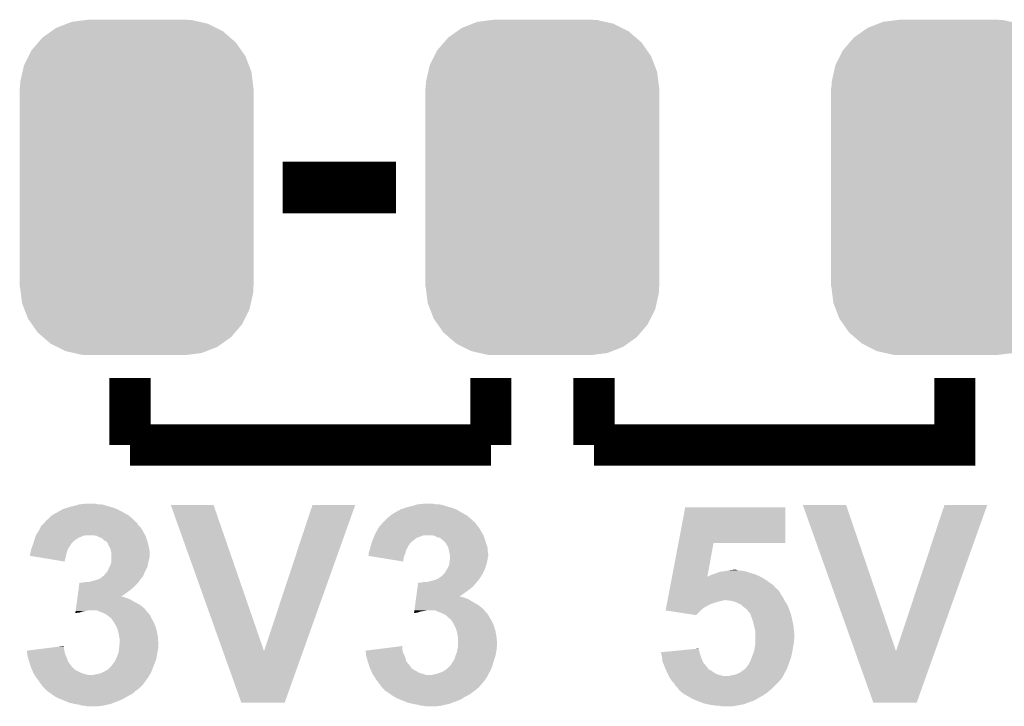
# Model space of a CAD drawing. Extents: x -1.3 to 24.2, y -3.9 to 53.4.
# Tile 6 of 41: x 8.9 to 13.7, y 4.7 to 8.1. Entities that reach past the tile are written whole.
import ezdxf

# ---------------------------------------------------------------- set-up
doc = ezdxf.new("R2010")
doc.units = 0
doc.layers.get('0').update_dxf_attribs({"linetype": 'CONTINUOUS'})
doc.layers.add('TPS_PRESSURE_CLICK_100MG_V1_007', color=14, linetype='CONTINUOUS')
doc.layers.add('TPS_PRESSURE_CLICK_100MG_V1_009', color=12, linetype='CONTINUOUS')

# ---------------------------------------------------------------- blocks, each defined once
blk = doc.blocks.new('CUSTOM_67')
for points in [[(-0.319682, 0.816338), (-0.251122, 0.82504), (0.308712, 0.816338), (0.27044, 0.82504)], [(-0.251122, 0.82504), (-0.23749, 0.82677), (0.27044, 0.82504), (0.23749, 0.82677)], [(-0.420946, 0.769256), (-0.396894, 0.786286), (0.425156, 0.769256), (0.391508, 0.786286)], [(-0.396894, 0.786286), (-0.344522, 0.80667), (0.391508, 0.786286), (0.351232, 0.80667)], [(-0.344522, 0.80667), (-0.319682, 0.816338), (0.351232, 0.80667), (0.308712, 0.816338)], [(-0.484594, 0.715032), (-0.464512, 0.738408), (0.4878, 0.715032), (0.460796, 0.738408)], [(-0.464512, 0.738408), (-0.420946, 0.769256), (0.460796, 0.738408), (0.425156, 0.769256)], [(-0.5185, 0.67556), (-0.484594, 0.715032), (0.515528, 0.67556), (0.4878, 0.715032)], [(-0.555636, 0.601496), (-0.532704, 0.647234), (0.55303, 0.601496), (0.535424, 0.647234)], [(-0.532704, 0.647234), (-0.5185, 0.67556), (0.535424, 0.647234), (0.515528, 0.67556)], [(-0.562694, 0.569912), (-0.555636, 0.601496), (0.565186, 0.569912), (0.55303, 0.601496)], [(-0.573704, 0.520636), (-0.562694, 0.569912), (0.571254, 0.520636), (0.565186, 0.569912)], [(-0.57658, -0.48768), (-0.57658, 0.48768), (0.57658, -0.48768), (0.57658, 0.48768)], [(-0.57531, 0.48768), (-0.573704, 0.520636), (0.57531, 0.48768), (0.571254, 0.520636)], [(-0.571252, -0.520636), (-0.57531, -0.48768), (0.573704, -0.520636), (0.57531, -0.48768)], [(-0.565186, -0.569912), (-0.571252, -0.520636), (0.562692, -0.569912), (0.573704, -0.520636)], [(-0.553028, -0.601496), (-0.565186, -0.569912), (0.555636, -0.601496), (0.562692, -0.569912)], [(-0.535424, -0.647234), (-0.553028, -0.601496), (0.532702, -0.647234), (0.555636, -0.601496)], [(-0.515526, -0.67556), (-0.535424, -0.647234), (0.5185, -0.67556), (0.532702, -0.647234)], [(-0.4878, -0.715032), (-0.515526, -0.67556), (0.484592, -0.715032), (0.5185, -0.67556)], [(-0.460794, -0.738408), (-0.4878, -0.715032), (0.464512, -0.738408), (0.484592, -0.715032)], [(-0.425156, -0.769256), (-0.460794, -0.738408), (0.420944, -0.769256), (0.464512, -0.738408)], [(-0.391506, -0.786286), (-0.425156, -0.769256), (0.396894, -0.786286), (0.420944, -0.769256)], [(-0.351232, -0.80667), (-0.391506, -0.786286), (0.34452, -0.80667), (0.396894, -0.786286)], [(-0.30871, -0.816338), (-0.351232, -0.80667), (0.319682, -0.816338), (0.34452, -0.80667)], [(-0.27044, -0.82504), (-0.30871, -0.816338), (0.25112, -0.82504), (0.319682, -0.816338)], [(-0.23749, -0.82677), (-0.27044, -0.82504), (0.23749, -0.82677), (0.25112, -0.82504)]]:
    blk.add_solid(points)

msp = doc.modelspace()

# ---------------------------------------------------------------- linework, layer by layer
at = {"layer": 'TPS_PRESSURE_CLICK_100MG_V1_007'}
for points, const_width in [([(10.14984, 7.2644), (10.70864, 7.2644)], 0.254), ([(9.398, 5.9944), (9.398, 6.3246)], 0.2032), ([(11.176, 5.9944), (11.176, 6.3246)], 0.2032), ([(11.684, 5.9944), (11.684, 6.3246)], 0.2032), ([(11.684, 5.9944), (13.462, 5.9944), (13.462, 6.3246)], 0.2032), ([(9.398, 5.9944), (11.176, 5.9944)], 0.2032)]:
    msp.add_lwpolyline(points, dxfattribs=dict(at, const_width=const_width))
for points in [[(9.06018, 5.674362), (9.062724, 5.6769), (9.342116, 5.674362), (9.33704, 5.6769)], [(9.062724, 5.6769), (9.085582, 5.68452), (9.33704, 5.6769), (9.319262, 5.68452)], [(9.085582, 5.68452), (9.100822, 5.6896), (9.319262, 5.68452), (9.301482, 5.6896)], [(9.100822, 5.6896), (9.123678, 5.69468), (9.301482, 5.6896), (9.2837, 5.69468)], [(9.123678, 5.69468), (9.140606, 5.699758), (9.2837, 5.69468), (9.268462, 5.699758)], [(9.140606, 5.699758), (9.149082, 5.7023), (9.268462, 5.699758), (9.253222, 5.7023)], [(9.149082, 5.7023), (9.174478, 5.70484), (9.240522, 5.7023), (9.227818, 5.70484)], [(9.598694, 5.699744), (9.598688, 5.699758), (9.809484, 5.699744), (9.598688, 5.699758)], [(9.856008, 4.978462), (9.598694, 5.699744), (10.05842, 4.978462), (9.809484, 5.699744)], [(10.05842, 4.978462), (10.297166, 5.699732), (10.25063, 4.978462), (10.50797, 5.699732)], [(10.297166, 5.699732), (10.297176, 5.69976), (10.50797, 5.699732), (10.297176, 5.69976)], [(10.72896, 5.674382), (10.728976, 5.6769), (11.01023, 5.674382), (11.005822, 5.6769)], [(10.728976, 5.6769), (10.728978, 5.676904), (11.005822, 5.6769), (11.005812, 5.676904)], [(10.728978, 5.676904), (10.739122, 5.679442), (11.005812, 5.676904), (10.999044, 5.679442)], [(10.739122, 5.679442), (10.751814, 5.68452), (10.999044, 5.679442), (10.9855, 5.68452)], [(10.751814, 5.68452), (10.75182, 5.684522), (10.9855, 5.68452), (10.985494, 5.684522)], [(10.75182, 5.684522), (10.7696, 5.6896), (10.985494, 5.684522), (10.96772, 5.6896)], [(10.7696, 5.6896), (10.789918, 5.69468), (10.96772, 5.6896), (10.94994, 5.69468)], [(10.789918, 5.69468), (10.806846, 5.699758), (10.94994, 5.69468), (10.934702, 5.699758)], [(10.806846, 5.699758), (10.815322, 5.7023), (10.934702, 5.699758), (10.919462, 5.7023)], [(10.815322, 5.7023), (10.843258, 5.70484), (10.906762, 5.7023), (10.894058, 5.70484)], [(12.100292, 5.5118), (12.133592, 5.687038), (12.626318, 5.5118), (12.62634, 5.687038)], [(12.133592, 5.687038), (12.133598, 5.68706), (12.62634, 5.687038), (12.133598, 5.68706)], [(12.712734, 5.699744), (12.712728, 5.699758), (12.926064, 5.699744), (12.712728, 5.699758)], [(12.970048, 4.978462), (12.712734, 5.699744), (13.17246, 4.978462), (12.926064, 5.699744)], [(13.17246, 4.978462), (13.411206, 5.699732), (13.36467, 4.978462), (13.62201, 5.699732)], [(13.411206, 5.699732), (13.411216, 5.69976), (13.62201, 5.699732), (13.411216, 5.69976)], [(8.983982, 5.621022), (8.996174, 5.631182), (9.42086, 5.621022), (9.4107, 5.631182)], [(8.996174, 5.631182), (8.999218, 5.633718), (9.4107, 5.631182), (9.407742, 5.633718)], [(8.999218, 5.633718), (9.01192, 5.64642), (9.407742, 5.633718), (9.39292, 5.64642)], [(9.01192, 5.64642), (9.014462, 5.648962), (9.39292, 5.64642), (9.388472, 5.648962)], [(9.014462, 5.648962), (9.04646, 5.66674), (9.388472, 5.648962), (9.357358, 5.66674)], [(9.04646, 5.66674), (9.06018, 5.674362), (9.357358, 5.66674), (9.342116, 5.674362)], [(10.64768, 5.61594), (10.662922, 5.631182), (11.092186, 5.61594), (11.07694, 5.631182)], [(10.662922, 5.631182), (10.66546, 5.63372), (11.07694, 5.631182), (11.07398, 5.63372)], [(10.66546, 5.63372), (10.680278, 5.64642), (11.07398, 5.63372), (11.05916, 5.64642)], [(10.680278, 5.64642), (10.683242, 5.64896), (11.05916, 5.64642), (11.054716, 5.64896)], [(10.683242, 5.64896), (10.70356, 5.661658), (11.054716, 5.64896), (11.032496, 5.661658)], [(10.70356, 5.661658), (10.726426, 5.67436), (11.032496, 5.661658), (11.010268, 5.67436)], [(10.726426, 5.67436), (10.72896, 5.674382), (11.010268, 5.67436), (11.01023, 5.674382)], [(8.947288, 5.57022), (8.958574, 5.590538), (9.461498, 5.57022), (9.4488, 5.590538)], [(8.958574, 5.590538), (8.95858, 5.590546), (9.4488, 5.590538), (9.448794, 5.590546)], [(8.95858, 5.590546), (8.958586, 5.593086), (9.448794, 5.590546), (9.446254, 5.593086)], [(8.958586, 5.593086), (8.968738, 5.603238), (9.446254, 5.593086), (9.436104, 5.603238)], [(8.968738, 5.603238), (8.973822, 5.608322), (9.436104, 5.603238), (9.434406, 5.608322)], [(8.973822, 5.608322), (8.975846, 5.610852), (9.434406, 5.608322), (9.43356, 5.610852)], [(8.975846, 5.610852), (8.977882, 5.613398), (9.43356, 5.610852), (9.428484, 5.613398)], [(8.977882, 5.613398), (8.983982, 5.621022), (9.428484, 5.613398), (9.42086, 5.621022)], [(10.61353, 5.57022), (10.62482, 5.590538), (11.127738, 5.57022), (11.11504, 5.590538)], [(10.62482, 5.590538), (10.624822, 5.59054), (11.11504, 5.590538), (11.11504, 5.59054)], [(10.624822, 5.59054), (10.63244, 5.598162), (11.11504, 5.59054), (11.108942, 5.598162)], [(10.63244, 5.598162), (10.63625, 5.60324), (11.108942, 5.598162), (11.10488, 5.60324)], [(10.63625, 5.60324), (10.640062, 5.60832), (11.10488, 5.60324), (11.101494, 5.60832)], [(10.640062, 5.60832), (10.6426, 5.61086), (11.101494, 5.60832), (11.0998, 5.61086)], [(10.6426, 5.61086), (10.647674, 5.615934), (11.0998, 5.61086), (11.094726, 5.615934)], [(10.647674, 5.615934), (10.64768, 5.61594), (11.094726, 5.615934), (11.092186, 5.61594)], [(8.927084, 5.52704), (8.930132, 5.537198), (9.12876, 5.52704), (9.143998, 5.537198)], [(8.930132, 5.537198), (8.93318, 5.547358), (9.143998, 5.537198), (9.169398, 5.547358)], [(8.93318, 5.547358), (8.933182, 5.547362), (9.169398, 5.547358), (9.169416, 5.547362)], [(8.933182, 5.547362), (8.934766, 5.5499), (9.169416, 5.547362), (9.182098, 5.5499)], [(8.934766, 5.5499), (8.945878, 5.56768), (9.472788, 5.5499), (9.46291, 5.56768)], [(8.945878, 5.56768), (8.947288, 5.57022), (9.46291, 5.56768), (9.461498, 5.57022)], [(9.232898, 5.54736), (9.215118, 5.5499), (9.4742, 5.54736), (9.472788, 5.5499)], [(9.232902, 5.547358), (9.232898, 5.54736), (9.4742, 5.547358), (9.4742, 5.54736)], [(9.245598, 5.53974), (9.232902, 5.547358), (9.47674, 5.53974), (9.4742, 5.547358)], [(9.255758, 5.537202), (9.245598, 5.53974), (9.477586, 5.537202), (9.47674, 5.53974)], [(9.265918, 5.52958), (9.255758, 5.537202), (9.480126, 5.52958), (9.477586, 5.537202)], [(10.5918, 5.52196), (10.597894, 5.537198), (10.79119, 5.52196), (10.810238, 5.537198)], [(10.597894, 5.537198), (10.599928, 5.54228), (10.810238, 5.537198), (10.825482, 5.54228)], [(10.599928, 5.54228), (10.601958, 5.547358), (10.825482, 5.54228), (10.838178, 5.547358)], [(10.601958, 5.547358), (10.60196, 5.54736), (10.838178, 5.547358), (10.838184, 5.54736)], [(10.60196, 5.54736), (10.60323, 5.5499), (10.838184, 5.54736), (10.848338, 5.5499)], [(10.60323, 5.5499), (10.61212, 5.56768), (11.139028, 5.5499), (11.12915, 5.56768)], [(10.61212, 5.56768), (10.61353, 5.57022), (11.12915, 5.56768), (11.127738, 5.57022)], [(10.899138, 5.54736), (10.883898, 5.5499), (11.14044, 5.54736), (11.139028, 5.5499)], [(10.899142, 5.547358), (10.899138, 5.54736), (11.14044, 5.547358), (11.14044, 5.54736)], [(10.911838, 5.53974), (10.899142, 5.547358), (11.14298, 5.53974), (11.14044, 5.547358)], [(10.924538, 5.537202), (10.911838, 5.53974), (11.143826, 5.537202), (11.14298, 5.53974)], [(10.934698, 5.52958), (10.924538, 5.537202), (11.146366, 5.52958), (11.143826, 5.537202)], [(8.910322, 5.478782), (8.915082, 5.491478), (9.090658, 5.478782), (9.098278, 5.491478)], [(8.915082, 5.491478), (8.91794, 5.4991), (9.098278, 5.491478), (9.103992, 5.4991)], [(8.91794, 5.4991), (8.918786, 5.50164), (9.103992, 5.4991), (9.105898, 5.50164)], [(8.918786, 5.50164), (8.92217, 5.511794), (9.105898, 5.50164), (9.110978, 5.511794)], [(8.92217, 5.511794), (8.923018, 5.514334), (9.110978, 5.511794), (9.116046, 5.514334)], [(8.923018, 5.514334), (8.923864, 5.516872), (9.116046, 5.514334), (9.11606, 5.516872)], [(8.923864, 5.516872), (8.92556, 5.52196), (9.11606, 5.516872), (9.122414, 5.52196)], [(8.92556, 5.52196), (8.927084, 5.52704), (9.122414, 5.52196), (9.12876, 5.52704)], [(9.271, 5.524502), (9.265918, 5.52958), (9.481818, 5.524502), (9.480126, 5.52958)], [(9.276076, 5.521962), (9.271, 5.524502), (9.482666, 5.521962), (9.481818, 5.524502)], [(9.278612, 5.52196), (9.276076, 5.521962), (9.482666, 5.52196), (9.482666, 5.521962)], [(9.28268, 5.51688), (9.278612, 5.52196), (9.484358, 5.51688), (9.482666, 5.52196)], [(9.288778, 5.50926), (9.28268, 5.51688), (9.486264, 5.50926), (9.484358, 5.51688)], [(9.29386, 5.496558), (9.288778, 5.50926), (9.48944, 5.496558), (9.486264, 5.50926)], [(9.299958, 5.4864), (9.29386, 5.496558), (9.49198, 5.4864), (9.48944, 5.496558)], [(9.30148, 5.483862), (9.299958, 5.4864), (9.492404, 5.483862), (9.49198, 5.4864)], [(9.304022, 5.471158), (9.30148, 5.483862), (9.49452, 5.471158), (9.492404, 5.483862)], [(10.579098, 5.47878), (10.582274, 5.491482), (10.759438, 5.47878), (10.76706, 5.491482)], [(10.582274, 5.491482), (10.58418, 5.499098), (10.76706, 5.491482), (10.770868, 5.499098)], [(10.58418, 5.499098), (10.585026, 5.501638), (10.770868, 5.499098), (10.77214, 5.501638)], [(10.585026, 5.501638), (10.588412, 5.511798), (10.77214, 5.501638), (10.77976, 5.511798)], [(10.588412, 5.511798), (10.590106, 5.51688), (10.77976, 5.511798), (10.78484, 5.51688)], [(10.590106, 5.51688), (10.5918, 5.52196), (10.78484, 5.51688), (10.79119, 5.52196)], [(10.93978, 5.524502), (10.934698, 5.52958), (11.14806, 5.524502), (11.146366, 5.52958)], [(10.944856, 5.521962), (10.93978, 5.524502), (11.148906, 5.521962), (11.14806, 5.524502)], [(10.95502, 5.50926), (10.944856, 5.521962), (11.15314, 5.50926), (11.148906, 5.521962)], [(10.96264, 5.496562), (10.95502, 5.50926), (11.157372, 5.496562), (11.15314, 5.50926)], [(10.966706, 5.486396), (10.96264, 5.496562), (11.16076, 5.486396), (11.157372, 5.496562)], [(10.967718, 5.483862), (10.966706, 5.486396), (11.16076, 5.483862), (11.16076, 5.486396)], [(10.97026, 5.47116), (10.967718, 5.483862), (11.16076, 5.47116), (11.16076, 5.483862)], [(12.068918, 5.346704), (12.100288, 5.511782), (12.242826, 5.346704), (12.273276, 5.511782)], [(12.100288, 5.511782), (12.100292, 5.5118), (12.273276, 5.511782), (12.626318, 5.5118)], [(8.90524, 5.448318), (8.905242, 5.455922), (9.082402, 5.448318), (9.084306, 5.455922)], [(9.0754, 5.420362), (8.90524, 5.448318), (9.0754, 5.420362), (9.082402, 5.448318)], [(8.905242, 5.455922), (8.906932, 5.461), (9.084306, 5.455922), (9.08558, 5.461)], [(8.906932, 5.461), (8.90778, 5.46354), (9.08558, 5.461), (9.086304, 5.46354)], [(8.90778, 5.46354), (8.91032, 5.47878), (9.086304, 5.46354), (9.090658, 5.47878)], [(8.91032, 5.47878), (8.910322, 5.478782), (9.090658, 5.47878), (9.090658, 5.478782)], [(9.30656, 5.458462), (9.304022, 5.471158), (9.494518, 5.458462), (9.49452, 5.471158)], [(9.30656, 5.440678), (9.30656, 5.458462), (9.494518, 5.440678), (9.494518, 5.458462)], [(9.30656, 5.43306), (9.30656, 5.440678), (9.491982, 5.43306), (9.494518, 5.440678)], [(10.57151, 5.448332), (10.57402, 5.450846), (10.749608, 5.448332), (10.750552, 5.450846)], [(10.618764, 5.440678), (10.57151, 5.448332), (10.74674, 5.440678), (10.749608, 5.448332)], [(10.57402, 5.461), (10.574022, 5.463542), (10.75436, 5.461), (10.755084, 5.463542)], [(10.57402, 5.450846), (10.57402, 5.461), (10.750552, 5.450846), (10.75436, 5.461)], [(10.574022, 5.463542), (10.579098, 5.47878), (10.755084, 5.463542), (10.759438, 5.47878)], [(10.744176, 5.420364), (10.618764, 5.440678), (10.744176, 5.420364), (10.74674, 5.440678)], [(10.9728, 5.458462), (10.97026, 5.47116), (11.162574, 5.458462), (11.16076, 5.47116)], [(10.974494, 5.453378), (10.9728, 5.458462), (11.1633, 5.453378), (11.162574, 5.458462)], [(10.974386, 5.433058), (10.975338, 5.440676), (11.16076, 5.433058), (11.16076, 5.440676)], [(10.975338, 5.450842), (10.974494, 5.453378), (11.163298, 5.450842), (11.1633, 5.453378)], [(10.97534, 5.448298), (10.975338, 5.450842), (11.163298, 5.448298), (11.163298, 5.450842)], [(10.975338, 5.440676), (10.97534, 5.440682), (11.16076, 5.440676), (11.16076, 5.440682)], [(10.97534, 5.440682), (10.97534, 5.448298), (11.16076, 5.440682), (11.163298, 5.448298)], [(9.28878, 5.374642), (9.29386, 5.38734), (9.4742, 5.374642), (9.480548, 5.38734)], [(9.29386, 5.38734), (9.297668, 5.394958), (9.480548, 5.38734), (9.484358, 5.394958)], [(9.297668, 5.394958), (9.301482, 5.402582), (9.484358, 5.394958), (9.485628, 5.402582)], [(9.301482, 5.402582), (9.303656, 5.4102), (9.485628, 5.402582), (9.4869, 5.4102)], [(9.303656, 5.4102), (9.30656, 5.420362), (9.4869, 5.4102), (9.488932, 5.420362)], [(9.30656, 5.4229), (9.30656, 5.43306), (9.48944, 5.4229), (9.491982, 5.43306)], [(9.30656, 5.420362), (9.30656, 5.4229), (9.488932, 5.420362), (9.48944, 5.4229)], [(10.958068, 5.37972), (10.96264, 5.38734), (11.14552, 5.37972), (11.148058, 5.38734)], [(10.96264, 5.38734), (10.97026, 5.402584), (11.148058, 5.38734), (11.153138, 5.402584)], [(10.97026, 5.402584), (10.971348, 5.4102), (11.153138, 5.402584), (11.155678, 5.4102)], [(10.971348, 5.4102), (10.9728, 5.42036), (11.155678, 5.4102), (11.15771, 5.42036)], [(10.9728, 5.42036), (10.973116, 5.4229), (11.15771, 5.42036), (11.15822, 5.4229)], [(10.973116, 5.4229), (10.974386, 5.433058), (11.15822, 5.4229), (11.16076, 5.433058)], [(9.23713, 5.33146), (9.25068, 5.336542), (9.4488, 5.33146), (9.453034, 5.336542)], [(9.25068, 5.336542), (9.262876, 5.3467), (9.453034, 5.336542), (9.461498, 5.3467)], [(9.262876, 5.3467), (9.265926, 5.34924), (9.461498, 5.3467), (9.462586, 5.34924)], [(9.265926, 5.34924), (9.268464, 5.349248), (9.462586, 5.34924), (9.46259, 5.349248)], [(9.268464, 5.349248), (9.273542, 5.356862), (9.46259, 5.349248), (9.465854, 5.356862)], [(9.273542, 5.356862), (9.278622, 5.361942), (9.465854, 5.356862), (9.468032, 5.361942)], [(9.278622, 5.361942), (9.280652, 5.36448), (9.468032, 5.361942), (9.46912, 5.36448)], [(9.280652, 5.36448), (9.28878, 5.374642), (9.46912, 5.36448), (9.4742, 5.374642)], [(10.905058, 5.331458), (10.916922, 5.336542), (11.11758, 5.331458), (11.120968, 5.336542)], [(10.916922, 5.336542), (10.931142, 5.3467), (11.120968, 5.336542), (11.12774, 5.3467)], [(10.931142, 5.3467), (10.934702, 5.349242), (11.12774, 5.3467), (11.129192, 5.349242)], [(10.934702, 5.349242), (10.947402, 5.361942), (11.129192, 5.349242), (11.136448, 5.361942)], [(10.947402, 5.361942), (10.948924, 5.364482), (11.136448, 5.361942), (11.1379, 5.364482)], [(10.948924, 5.364482), (10.958068, 5.37972), (11.1379, 5.364482), (11.14552, 5.37972)], [(12.065538, 5.32892), (12.067952, 5.34162), (12.532358, 5.32892), (12.512038, 5.34162)], [(12.067952, 5.34162), (12.068916, 5.3467), (12.512038, 5.34162), (12.50188, 5.3467)], [(12.068916, 5.3467), (12.068918, 5.346704), (12.242826, 5.3467), (12.247886, 5.346704)], [(12.242826, 5.3467), (12.242826, 5.346704), (12.50188, 5.3467), (12.501872, 5.346704)], [(12.247886, 5.346704), (12.25169, 5.34924), (12.501872, 5.346704), (12.4968, 5.34924)], [(12.25169, 5.34924), (12.2555, 5.35178), (12.4968, 5.34924), (12.490874, 5.35178)], [(12.2555, 5.35178), (12.268198, 5.35686), (12.490874, 5.35178), (12.479022, 5.35686)], [(12.268198, 5.35686), (12.28344, 5.36194), (12.479022, 5.35686), (12.462512, 5.36194)], [(12.28344, 5.36194), (12.296988, 5.36702), (12.462512, 5.36194), (12.446, 5.36702)], [(12.296988, 5.36702), (12.303762, 5.36956), (12.446, 5.36702), (12.438378, 5.36956)], [(12.303762, 5.36956), (12.324062, 5.372098), (12.438378, 5.36956), (12.430762, 5.372098)], [(12.324062, 5.372098), (12.324078, 5.3721), (12.430762, 5.372098), (12.430752, 5.3721)], [(12.324078, 5.3721), (12.336778, 5.37464), (12.430752, 5.3721), (12.415522, 5.37464)], [(12.336778, 5.37464), (12.34948, 5.37718), (12.402822, 5.37464), (12.392668, 5.37718)], [(12.34948, 5.37718), (12.349498, 5.377182), (12.392668, 5.37718), (12.39266, 5.377182)], [(12.349498, 5.377182), (12.372322, 5.379718), (12.39266, 5.377182), (12.385042, 5.379718)], [(12.372322, 5.379718), (12.372342, 5.37972), (12.385042, 5.379718), (12.372342, 5.37972)], [(9.144272, 5.28066), (9.146342, 5.2959), (9.400542, 5.28066), (9.41832, 5.2959)], [(9.146342, 5.2959), (9.148754, 5.313678), (9.41832, 5.2959), (9.436098, 5.313678)], [(9.148754, 5.313678), (9.1491, 5.31622), (9.436098, 5.313678), (9.437912, 5.31622)], [(9.161782, 5.31622), (9.177022, 5.31876), (9.437912, 5.31622), (9.439728, 5.31876)], [(9.192262, 5.31876), (9.21258, 5.32384), (9.439728, 5.31876), (9.443356, 5.32384)], [(9.21258, 5.32384), (9.23036, 5.32892), (9.443356, 5.32384), (9.446984, 5.32892)], [(9.23036, 5.32892), (9.23713, 5.33146), (9.446984, 5.32892), (9.4488, 5.33146)], [(10.810984, 5.26542), (10.81512, 5.295898), (11.04646, 5.26542), (11.087098, 5.295898)], [(10.81512, 5.295898), (10.81788, 5.31622), (11.087098, 5.295898), (11.104518, 5.31622)], [(10.830562, 5.31622), (10.843262, 5.31876), (11.104518, 5.31622), (11.106694, 5.31876)], [(10.861044, 5.31876), (10.87882, 5.32384), (11.106694, 5.31876), (11.111048, 5.32384)], [(10.87882, 5.32384), (10.899142, 5.328922), (11.111048, 5.32384), (11.115406, 5.328922)], [(10.899142, 5.328922), (10.905058, 5.331458), (11.115406, 5.328922), (11.11758, 5.331458)], [(12.057332, 5.28574), (12.06071, 5.30352), (12.583168, 5.28574), (12.567922, 5.30352)], [(12.06071, 5.30352), (12.065538, 5.32892), (12.567922, 5.30352), (12.532358, 5.32892)], [(9.137722, 5.2324), (9.138756, 5.24002), (9.400542, 5.2324), (9.382758, 5.24002)], [(9.138756, 5.24002), (9.139446, 5.2451), (9.382758, 5.24002), (9.367522, 5.2451)], [(9.139446, 5.2451), (9.13979, 5.247638), (9.367522, 5.2451), (9.362444, 5.247638)], [(9.13979, 5.24764), (9.142204, 5.26542), (9.35489, 5.24764), (9.38022, 5.26542)], [(9.13979, 5.247638), (9.13979, 5.24764), (9.362444, 5.247638), (9.35489, 5.24764)], [(9.142204, 5.26542), (9.144272, 5.28066), (9.38022, 5.26542), (9.400542, 5.28066)], [(10.806502, 5.232398), (10.807536, 5.24002), (11.06932, 5.232398), (11.051538, 5.24002)], [(10.807536, 5.24002), (10.80857, 5.247638), (11.051538, 5.24002), (11.028682, 5.247638)], [(10.80857, 5.24764), (10.810984, 5.26542), (11.02113, 5.24764), (11.04646, 5.26542)], [(10.80857, 5.247638), (10.80857, 5.24764), (11.028682, 5.247638), (11.02113, 5.24764)], [(12.04816, 5.23748), (12.050574, 5.250178), (12.61872, 5.23748), (12.611102, 5.250178)], [(12.050574, 5.250178), (12.052504, 5.26034), (12.611102, 5.250178), (12.603482, 5.26034)], [(12.052504, 5.26034), (12.054436, 5.270498), (12.603482, 5.26034), (12.5984, 5.270498)], [(12.054436, 5.270498), (12.055884, 5.27812), (12.5984, 5.270498), (12.59332, 5.27812)], [(12.055884, 5.27812), (12.05733, 5.285734), (12.59332, 5.27812), (12.585706, 5.285734)], [(12.05733, 5.285734), (12.057332, 5.28574), (12.585706, 5.285734), (12.583168, 5.28574)], [(9.131862, 5.189218), (9.134276, 5.207), (9.469122, 5.189218), (9.446258, 5.207)], [(9.134276, 5.207), (9.137722, 5.2324), (9.446258, 5.207), (9.400542, 5.2324)], [(10.800642, 5.18922), (10.803056, 5.207), (11.13536, 5.18922), (11.112498, 5.207)], [(10.803056, 5.207), (10.80478, 5.219702), (11.112498, 5.207), (11.08964, 5.219702)], [(10.80478, 5.219702), (10.806502, 5.232398), (11.08964, 5.219702), (11.06932, 5.232398)], [(12.037542, 5.1816), (12.039472, 5.19176), (12.21232, 5.1816), (12.22502, 5.19176)], [(12.039472, 5.19176), (12.04092, 5.19938), (12.22502, 5.19176), (12.237722, 5.19938)], [(12.04092, 5.19938), (12.043334, 5.21208), (12.237722, 5.19938), (12.26312, 5.21208)], [(12.043334, 5.21208), (12.044782, 5.2197), (12.26312, 5.21208), (12.28598, 5.2197)], [(12.044782, 5.2197), (12.045748, 5.22478), (12.28598, 5.2197), (12.303758, 5.22478)], [(12.045748, 5.22478), (12.04623, 5.22732), (12.303758, 5.22478), (12.318998, 5.22732)], [(12.04623, 5.22732), (12.046712, 5.229858), (12.318998, 5.22732), (12.324076, 5.229858)], [(12.046712, 5.22986), (12.04816, 5.23748), (12.622532, 5.22986), (12.61872, 5.23748)], [(12.046712, 5.229858), (12.046712, 5.22986), (12.324076, 5.229858), (12.331698, 5.22986)], [(12.354558, 5.22732), (12.331698, 5.22986), (12.623802, 5.22732), (12.622532, 5.22986)], [(12.377418, 5.22224), (12.354558, 5.22732), (12.626342, 5.22224), (12.623802, 5.22732)], [(12.377424, 5.222238), (12.377418, 5.22224), (12.626342, 5.222238), (12.626342, 5.22224)], [(12.3952, 5.21462), (12.377424, 5.222238), (12.631422, 5.21462), (12.626342, 5.222238)], [(12.410436, 5.207002), (12.3952, 5.21462), (12.6365, 5.207002), (12.631422, 5.21462)], [(12.41044, 5.207), (12.410436, 5.207002), (12.6365, 5.207), (12.6365, 5.207002)], [(12.4206, 5.196842), (12.41044, 5.207), (12.640854, 5.196842), (12.6365, 5.207)], [(12.43076, 5.18922), (12.4206, 5.196842), (12.64412, 5.18922), (12.640854, 5.196842)], [(9.128764, 5.166388), (9.149078, 5.1689), (9.128764, 5.166388), (9.129104, 5.1689)], [(9.129104, 5.1689), (9.129794, 5.173978), (9.149078, 5.1689), (9.164318, 5.173978)], [(9.129794, 5.173978), (9.130138, 5.17652), (9.164318, 5.173978), (9.17956, 5.17652)], [(9.130138, 5.17652), (9.130482, 5.17906), (9.17956, 5.17652), (9.192258, 5.17906)], [(9.130482, 5.17906), (9.131862, 5.189218), (9.477024, 5.17906), (9.469122, 5.189218)], [(9.253222, 5.17144), (9.235436, 5.17906), (9.482952, 5.17144), (9.477024, 5.17906)], [(9.26846, 5.16636), (9.253222, 5.17144), (9.486902, 5.16636), (9.482952, 5.17144)], [(9.281158, 5.158742), (9.26846, 5.16636), (9.494516, 5.158742), (9.486902, 5.16636)], [(9.284554, 5.156196), (9.281158, 5.158742), (9.49706, 5.156196), (9.494516, 5.158742)], [(9.301478, 5.1435), (9.284554, 5.156196), (9.50214, 5.1435), (9.49706, 5.156196)], [(9.301482, 5.143498), (9.301478, 5.1435), (9.50214, 5.143498), (9.50214, 5.1435)], [(9.306558, 5.138422), (9.301482, 5.143498), (9.505042, 5.138422), (9.50214, 5.143498)], [(10.797544, 5.166388), (10.815318, 5.1689), (10.797544, 5.166388), (10.797884, 5.1689)], [(10.797884, 5.1689), (10.798574, 5.173978), (10.815318, 5.1689), (10.830558, 5.173978)], [(10.798574, 5.173978), (10.798918, 5.17652), (10.830558, 5.173978), (10.8458, 5.17652)], [(10.798918, 5.17652), (10.799262, 5.17906), (10.8458, 5.17652), (10.858498, 5.17906)], [(10.799262, 5.17906), (10.800642, 5.18922), (11.144392, 5.17906), (11.13536, 5.18922)], [(10.91946, 5.17144), (10.904216, 5.17906), (11.151166, 5.17144), (11.144392, 5.17906)], [(10.934698, 5.16636), (10.91946, 5.17144), (11.15568, 5.16636), (11.151166, 5.17144)], [(10.939778, 5.16382), (10.934698, 5.16636), (11.15822, 5.16382), (11.15568, 5.16636)], [(10.949938, 5.15874), (10.939778, 5.16382), (11.161608, 5.15874), (11.15822, 5.16382)], [(10.953322, 5.156202), (10.949938, 5.15874), (11.1633, 5.156202), (11.161608, 5.15874)], [(10.960098, 5.15112), (10.953322, 5.156202), (11.16635, 5.15112), (11.1633, 5.156202)], [(10.96772, 5.1435), (10.960098, 5.15112), (11.17092, 5.1435), (11.16635, 5.15112)], [(10.972794, 5.138426), (10.96772, 5.1435), (11.17382, 5.138426), (11.17092, 5.1435)], [(12.037064, 5.179082), (12.037542, 5.1816), (12.2098, 5.179082), (12.21232, 5.1816)], [(12.186912, 5.156202), (12.037064, 5.179082), (12.186912, 5.156202), (12.2098, 5.179082)], [(12.438372, 5.184144), (12.43076, 5.18922), (12.646024, 5.184144), (12.64412, 5.18922)], [(12.43838, 5.181606), (12.438372, 5.184144), (12.646976, 5.181606), (12.646024, 5.184144)], [(12.449266, 5.168902), (12.43838, 5.181606), (12.651738, 5.168902), (12.646976, 5.181606)], [(12.453618, 5.163822), (12.449266, 5.168902), (12.65319, 5.163822), (12.651738, 5.168902)], [(12.458382, 5.151122), (12.453618, 5.163822), (12.65682, 5.151122), (12.65319, 5.163822)], [(12.46124, 5.1435), (12.458382, 5.151122), (12.658514, 5.1435), (12.65682, 5.151122)], [(12.46632, 5.12826), (12.46124, 5.1435), (12.6619, 5.12826), (12.658514, 5.1435)], [(9.315634, 5.125718), (9.306558, 5.138422), (9.5123, 5.125718), (9.505042, 5.138422)], [(9.31926, 5.120642), (9.315634, 5.125718), (9.514558, 5.120642), (9.5123, 5.125718)], [(9.32942, 5.102862), (9.31926, 5.120642), (9.522462, 5.102862), (9.514558, 5.120642)], [(9.329422, 5.10286), (9.32942, 5.102862), (9.522462, 5.10286), (9.522462, 5.102862)], [(9.337038, 5.085082), (9.329422, 5.10286), (9.527796, 5.085082), (9.522462, 5.10286)], [(10.97533, 5.13842), (10.972794, 5.138426), (11.173824, 5.13842), (11.17382, 5.138426)], [(10.984412, 5.125718), (10.97533, 5.13842), (11.18108, 5.125718), (11.173824, 5.13842)], [(10.98804, 5.120642), (10.984412, 5.125718), (11.183338, 5.120642), (11.18108, 5.125718)], [(10.9982, 5.102862), (10.98804, 5.120642), (11.191242, 5.102862), (11.183338, 5.120642)], [(10.998202, 5.10286), (10.9982, 5.102862), (11.191242, 5.10286), (11.191242, 5.102862)], [(11.005818, 5.085082), (10.998202, 5.10286), (11.196576, 5.085082), (11.191242, 5.10286)], [(12.468858, 5.12064), (12.46632, 5.12826), (12.663426, 5.12064), (12.6619, 5.12826)], [(12.472812, 5.102862), (12.468858, 5.12064), (12.66698, 5.102862), (12.663426, 5.12064)], [(12.47394, 5.09778), (12.472812, 5.102862), (12.66749, 5.09778), (12.66698, 5.102862)], [(12.47902, 5.077462), (12.47394, 5.09778), (12.66952, 5.077462), (12.66749, 5.09778)], [(9.338946, 5.07746), (9.337038, 5.085082), (9.53008, 5.07746), (9.527796, 5.085082)], [(9.34212, 5.06476), (9.338946, 5.07746), (9.53239, 5.06476), (9.53008, 5.07746)], [(9.34466, 5.04952), (9.34212, 5.06476), (9.53516, 5.04952), (9.53239, 5.06476)], [(9.3472, 5.036822), (9.34466, 5.04952), (9.536138, 5.036822), (9.53516, 5.04952)], [(11.007726, 5.07746), (11.005818, 5.085082), (11.19886, 5.07746), (11.196576, 5.085082)], [(11.0109, 5.06476), (11.007726, 5.07746), (11.20117, 5.06476), (11.19886, 5.07746)], [(11.01344, 5.049522), (11.0109, 5.06476), (11.20394, 5.049522), (11.20117, 5.06476)], [(11.01344, 5.04952), (11.01344, 5.049522), (11.20394, 5.04952), (11.20394, 5.049522)], [(11.01344, 5.016502), (11.01344, 5.04952), (11.20648, 5.016502), (11.20394, 5.04952)], [(12.47902, 5.052062), (12.47902, 5.077462), (12.67206, 5.052062), (12.66952, 5.077462)], [(12.47902, 5.039358), (12.47902, 5.052062), (12.672058, 5.039358), (12.67206, 5.052062)], [(8.970246, 4.9911), (9.050456, 5.001258), (9.07288, 4.9911), (9.07034, 5.001258)], [(9.050456, 5.001258), (9.07034, 5.003776), (9.07034, 5.001258), (9.07034, 5.003776)], [(9.344404, 4.996178), (9.346438, 5.016502), (9.5377, 4.996178), (9.5377, 5.016502)], [(9.346438, 5.016502), (9.3472, 5.024118), (9.5377, 5.016502), (9.537116, 5.024118)], [(9.3472, 5.024118), (9.3472, 5.036822), (9.537116, 5.024118), (9.536138, 5.036822)], [(10.63901, 4.991098), (10.73912, 5.003776), (10.73912, 4.991098), (10.73912, 5.003776)], [(11.01293, 4.996176), (11.01344, 4.998722), (11.20394, 4.996176), (11.204786, 4.998722)], [(11.01344, 5.003798), (11.01344, 5.016502), (11.206478, 5.003798), (11.20648, 5.016502)], [(11.01344, 4.998722), (11.01344, 5.003798), (11.204786, 4.998722), (11.206478, 5.003798)], [(12.47394, 4.98348), (12.478172, 5.00888), (12.662746, 4.98348), (12.66698, 5.00888)], [(12.478172, 5.00888), (12.47902, 5.013962), (12.66698, 5.00888), (12.667996, 5.013962)], [(12.47902, 5.031736), (12.47902, 5.039358), (12.66952, 5.031736), (12.672058, 5.039358)], [(12.47902, 5.021578), (12.47902, 5.031736), (12.66952, 5.021578), (12.66952, 5.031736)], [(12.47902, 5.013962), (12.47902, 5.021578), (12.667996, 5.013962), (12.66952, 5.021578)], [(8.89002, 4.98094), (8.970246, 4.9911), (9.074912, 4.98094), (9.07288, 4.9911)], [(8.890302, 4.9784), (8.89002, 4.98094), (9.07542, 4.9784), (9.074912, 4.98094)], [(8.891982, 4.963158), (8.890302, 4.9784), (9.077962, 4.963158), (9.07542, 4.9784)], [(8.89254, 4.958082), (8.891982, 4.963158), (9.0805, 4.958082), (9.077962, 4.963158)], [(8.895082, 4.94792), (8.89254, 4.958082), (9.08558, 4.94792), (9.0805, 4.958082)], [(9.329054, 4.940298), (9.3345, 4.953), (9.527538, 4.940298), (9.529654, 4.953)], [(9.3345, 4.953), (9.341166, 4.97078), (9.529654, 4.953), (9.53262, 4.97078)], [(9.341166, 4.97078), (9.34212, 4.973322), (9.53262, 4.97078), (9.533128, 4.973322)], [(9.34212, 4.973322), (9.344404, 4.996178), (9.533128, 4.973322), (9.5377, 4.996178)], [(9.946636, 4.724416), (9.856008, 4.978462), (10.159988, 4.724416), (10.25063, 4.978462)], [(10.5588, 4.98094), (10.63901, 4.991098), (10.741154, 4.98094), (10.73912, 4.991098)], [(10.559082, 4.9784), (10.5588, 4.98094), (10.741662, 4.9784), (10.741154, 4.98094)], [(10.560762, 4.96316), (10.559082, 4.9784), (10.74674, 4.96316), (10.741662, 4.9784)], [(10.56132, 4.958082), (10.560762, 4.96316), (10.74928, 4.958082), (10.74674, 4.96316)], [(10.563862, 4.947918), (10.56132, 4.958082), (10.754362, 4.947918), (10.74928, 4.958082)], [(10.997112, 4.9403), (11.00074, 4.953), (11.19378, 4.9403), (11.198012, 4.953)], [(11.00074, 4.953), (11.00169, 4.955538), (11.198012, 4.953), (11.198858, 4.955538)], [(11.00169, 4.955538), (11.007406, 4.97078), (11.198858, 4.955538), (11.2014, 4.97078)], [(11.007406, 4.97078), (11.00836, 4.973322), (11.2014, 4.97078), (11.201908, 4.973322)], [(11.00836, 4.973322), (11.01039, 4.983478), (11.201908, 4.973322), (11.20394, 4.983478)], [(11.01039, 4.983478), (11.01293, 4.996176), (11.20394, 4.983478), (11.20394, 4.996176)], [(12.014222, 4.97332), (12.120286, 4.983478), (12.204194, 4.97332), (12.20216, 4.983478)], [(12.014784, 4.97078), (12.014222, 4.97332), (12.204702, 4.97078), (12.204194, 4.97332)], [(12.01928, 4.95046), (12.014784, 4.97078), (12.211476, 4.95046), (12.204702, 4.97078)], [(12.02041, 4.940302), (12.01928, 4.95046), (12.21486, 4.940302), (12.211476, 4.95046)], [(12.120286, 4.983478), (12.173306, 4.988556), (12.20216, 4.983478), (12.199622, 4.988556)], [(12.173306, 4.988556), (12.19962, 4.991076), (12.199622, 4.988556), (12.19962, 4.991076)], [(12.460604, 4.94538), (12.46632, 4.96062), (12.654278, 4.94538), (12.657794, 4.96062)], [(12.46632, 4.96062), (12.472246, 4.9784), (12.657794, 4.96062), (12.6619, 4.9784)], [(12.472246, 4.9784), (12.47394, 4.98348), (12.6619, 4.9784), (12.662746, 4.98348)], [(13.060676, 4.724416), (12.970048, 4.978462), (13.274028, 4.724416), (13.36467, 4.978462)], [(8.89762, 4.93776), (8.895082, 4.94792), (9.089392, 4.93776), (9.08558, 4.94792)], [(8.900796, 4.927598), (8.89762, 4.93776), (9.093202, 4.927598), (9.089392, 4.93776)], [(8.905558, 4.91236), (8.900796, 4.927598), (9.10336, 4.91236), (9.093202, 4.927598)], [(8.910318, 4.897122), (8.905558, 4.91236), (9.116058, 4.897122), (9.10336, 4.91236)], [(9.29132, 4.889502), (9.30656, 4.904746), (9.508172, 4.889502), (9.513888, 4.904746)], [(9.30656, 4.904746), (9.306564, 4.90728), (9.513888, 4.904746), (9.51484, 4.90728)], [(9.306564, 4.90728), (9.306566, 4.907286), (9.51484, 4.90728), (9.514842, 4.907286)], [(9.306566, 4.907286), (9.31164, 4.912362), (9.514842, 4.907286), (9.516794, 4.912362)], [(9.31164, 4.912362), (9.319262, 4.922522), (9.516794, 4.912362), (9.5207, 4.922522)], [(9.319262, 4.922522), (9.32688, 4.935222), (9.5207, 4.922522), (9.525584, 4.935222)], [(9.32688, 4.935222), (9.329054, 4.940298), (9.525584, 4.935222), (9.527538, 4.940298)], [(10.5664, 4.93776), (10.563862, 4.947918), (10.756902, 4.93776), (10.754362, 4.947918)], [(10.569576, 4.927598), (10.5664, 4.93776), (10.759442, 4.927598), (10.756902, 4.93776)], [(10.579098, 4.897122), (10.569576, 4.927598), (10.784834, 4.897122), (10.759442, 4.927598)], [(10.957562, 4.889502), (10.975338, 4.90728), (11.176954, 4.889502), (11.183622, 4.90728)], [(10.975338, 4.90728), (10.980422, 4.912364), (11.183622, 4.90728), (11.185184, 4.912364)], [(10.980422, 4.912364), (10.9855, 4.92252), (11.185184, 4.912364), (11.18831, 4.92252)], [(10.9855, 4.92252), (10.995662, 4.935222), (11.18831, 4.92252), (11.192216, 4.935222)], [(10.995662, 4.935222), (10.997112, 4.9403), (11.192216, 4.935222), (11.19378, 4.9403)], [(12.02182, 4.927602), (12.02041, 4.940302), (12.220304, 4.927602), (12.21486, 4.940302)], [(12.023854, 4.92252), (12.02182, 4.927602), (12.222482, 4.92252), (12.220304, 4.927602)], [(12.036048, 4.892034), (12.023854, 4.92252), (12.24788, 4.892034), (12.222482, 4.92252)], [(12.425676, 4.889498), (12.438382, 4.902204), (12.63396, 4.889498), (12.638724, 4.902204)], [(12.438382, 4.902204), (12.440922, 4.90728), (12.638724, 4.902204), (12.640626, 4.90728)], [(12.440922, 4.90728), (12.44346, 4.90982), (12.640626, 4.90728), (12.64158, 4.90982)], [(12.44346, 4.90982), (12.446002, 4.912364), (12.64158, 4.90982), (12.642488, 4.912364)], [(12.446002, 4.912364), (12.45108, 4.92252), (12.642488, 4.912364), (12.646114, 4.92252)], [(12.45108, 4.92252), (12.4587, 4.9403), (12.646114, 4.92252), (12.652464, 4.9403)], [(12.4587, 4.9403), (12.460604, 4.94538), (12.652464, 4.9403), (12.654278, 4.94538)], [(8.913838, 4.8895), (8.910318, 4.897122), (9.12368, 4.8895), (9.116058, 4.897122)], [(8.916182, 4.88442), (8.913838, 4.8895), (9.131302, 4.88442), (9.12368, 4.8895)], [(8.922044, 4.87172), (8.916182, 4.88442), (9.156702, 4.87172), (9.131302, 4.88442)], [(8.924388, 4.86664), (8.922044, 4.87172), (9.17194, 4.86664), (9.156702, 4.87172)], [(8.92556, 4.8641), (8.924388, 4.86664), (9.180832, 4.8641), (9.17194, 4.86664)], [(8.927254, 4.86156), (8.92556, 4.8641), (9.189722, 4.86156), (9.180832, 4.8641)], [(8.93572, 4.848862), (8.927254, 4.86156), (9.4869, 4.848862), (9.494834, 4.86156)], [(9.217662, 4.86156), (9.22782, 4.8641), (9.494834, 4.86156), (9.496422, 4.8641)], [(9.22782, 4.8641), (9.243062, 4.866642), (9.496422, 4.8641), (9.49801, 4.866642)], [(9.243062, 4.866642), (9.250676, 4.86918), (9.49801, 4.866642), (9.499598, 4.86918)], [(9.250676, 4.86918), (9.2583, 4.87172), (9.499598, 4.86918), (9.500686, 4.87172)], [(9.2583, 4.87172), (9.273538, 4.87934), (9.500686, 4.87172), (9.503952, 4.87934)], [(9.273538, 4.87934), (9.28687, 4.88696), (9.503952, 4.87934), (9.50722, 4.88696)], [(9.28687, 4.88696), (9.29132, 4.889502), (9.50722, 4.88696), (9.508172, 4.889502)], [(10.579102, 4.897114), (10.579098, 4.897122), (10.78484, 4.897114), (10.784834, 4.897122)], [(10.580274, 4.894576), (10.579102, 4.897114), (10.784848, 4.894576), (10.78484, 4.897114)], [(10.584962, 4.88442), (10.580274, 4.894576), (10.800082, 4.88442), (10.784848, 4.894576)], [(10.587306, 4.87934), (10.584962, 4.88442), (10.810238, 4.87934), (10.800082, 4.88442)], [(10.590824, 4.871718), (10.587306, 4.87934), (10.82294, 4.871718), (10.810238, 4.87934)], [(10.593168, 4.86664), (10.590824, 4.871718), (10.84072, 4.86664), (10.82294, 4.871718)], [(10.59434, 4.8641), (10.593168, 4.86664), (10.848342, 4.8641), (10.84072, 4.86664)], [(10.596034, 4.86156), (10.59434, 4.8641), (10.855964, 4.86156), (10.848342, 4.8641)], [(10.604502, 4.84886), (10.596034, 4.86156), (11.155678, 4.84886), (11.162028, 4.86156)], [(10.886442, 4.86156), (10.8966, 4.8641), (11.162028, 4.86156), (11.163298, 4.8641)], [(10.8966, 4.8641), (10.9093, 4.866642), (11.163298, 4.8641), (11.16457, 4.866642)], [(10.9093, 4.866642), (10.916914, 4.86918), (11.16457, 4.866642), (11.16584, 4.86918)], [(10.916914, 4.86918), (10.924538, 4.87172), (11.16584, 4.86918), (11.16729, 4.87172)], [(10.924538, 4.87172), (10.942322, 4.879342), (11.16729, 4.87172), (11.171646, 4.879342)], [(10.942322, 4.879342), (10.953746, 4.886958), (11.171646, 4.879342), (11.176, 4.886958)], [(10.953746, 4.886958), (10.957562, 4.889502), (11.176, 4.886958), (11.176954, 4.889502)], [(12.03706, 4.8895), (12.036048, 4.892034), (12.247894, 4.8895), (12.24788, 4.892034)], [(12.037064, 4.889494), (12.03706, 4.8895), (12.247894, 4.889494), (12.247894, 4.8895)], [(12.04058, 4.881878), (12.037064, 4.889494), (12.26312, 4.881878), (12.247894, 4.889494)], [(12.044096, 4.874258), (12.04058, 4.881878), (12.273282, 4.874258), (12.26312, 4.881878)], [(12.047612, 4.86664), (12.044096, 4.874258), (12.28598, 4.86664), (12.273282, 4.874258)], [(12.049958, 4.86156), (12.047612, 4.86664), (12.30122, 4.86156), (12.28598, 4.86664)], [(12.0523, 4.856482), (12.049958, 4.86156), (12.318996, 4.856482), (12.30122, 4.86156)], [(12.052302, 4.85648), (12.0523, 4.856482), (12.319002, 4.85648), (12.318996, 4.856482)], [(12.05535, 4.8514), (12.052302, 4.85648), (12.613638, 4.8514), (12.616178, 4.85648)], [(12.05992, 4.843778), (12.05535, 4.8514), (12.60819, 4.843778), (12.613638, 4.8514)], [(12.349482, 4.85648), (12.35964, 4.85902), (12.616178, 4.85648), (12.617448, 4.85902)], [(12.35964, 4.85902), (12.374882, 4.861562), (12.617448, 4.85902), (12.61872, 4.861562)], [(12.374882, 4.861562), (12.39012, 4.86664), (12.61872, 4.861562), (12.621258, 4.86664)], [(12.39012, 4.86664), (12.400276, 4.87172), (12.621258, 4.86664), (12.6238, 4.87172)], [(12.400276, 4.87172), (12.40536, 4.874262), (12.6238, 4.87172), (12.625252, 4.874262)], [(12.40536, 4.874262), (12.423142, 4.886962), (12.625252, 4.874262), (12.63251, 4.886962)], [(12.423142, 4.886962), (12.425676, 4.889498), (12.63251, 4.886962), (12.63396, 4.889498)], [(8.93572, 4.84886), (8.93572, 4.848862), (9.486898, 4.84886), (9.4869, 4.848862)], [(8.94588, 4.83616), (8.93572, 4.84886), (9.477826, 4.83616), (9.486898, 4.84886)], [(8.953498, 4.823462), (8.94588, 4.83616), (9.468756, 4.823462), (9.477826, 4.83616)], [(8.961124, 4.813298), (8.953498, 4.823462), (9.461498, 4.813298), (9.468756, 4.823462)], [(8.96874, 4.803142), (8.961124, 4.813298), (9.45134, 4.803142), (9.461498, 4.813298)], [(8.976364, 4.795518), (8.96874, 4.803142), (9.443716, 4.795518), (9.45134, 4.803142)], [(10.612118, 4.836162), (10.604502, 4.84886), (11.146608, 4.836162), (11.155678, 4.84886)], [(10.616184, 4.83108), (10.612118, 4.836162), (11.14298, 4.83108), (11.146608, 4.836162)], [(10.62228, 4.82346), (10.616184, 4.83108), (11.136446, 4.82346), (11.14298, 4.83108)], [(10.63752, 4.80314), (10.62228, 4.82346), (11.119024, 4.80314), (11.136446, 4.82346)], [(10.642598, 4.795522), (10.63752, 4.80314), (11.112492, 4.795522), (11.119024, 4.80314)], [(12.066694, 4.83362), (12.05992, 4.843778), (12.60093, 4.83362), (12.60819, 4.843778)], [(12.066704, 4.833606), (12.066694, 4.83362), (12.598394, 4.833606), (12.60093, 4.83362)], [(12.07008, 4.82854), (12.066704, 4.833606), (12.595858, 4.82854), (12.598394, 4.833606)], [(12.080238, 4.81838), (12.07008, 4.82854), (12.585698, 4.81838), (12.595858, 4.82854)], [(12.085318, 4.808224), (12.080238, 4.81838), (12.575542, 4.808224), (12.585698, 4.81838)], [(12.095478, 4.798062), (12.085318, 4.808224), (12.56538, 4.798062), (12.575542, 4.808224)], [(8.978904, 4.792978), (8.976364, 4.795518), (9.43864, 4.792978), (9.443716, 4.795518)], [(8.983982, 4.7879), (8.978904, 4.792978), (9.43356, 4.7879), (9.43864, 4.792978)], [(8.989058, 4.782822), (8.983982, 4.7879), (9.425942, 4.782822), (9.43356, 4.7879)], [(8.989064, 4.782818), (8.989058, 4.782822), (9.425938, 4.782818), (9.425942, 4.782822)], [(8.999728, 4.7752), (8.989064, 4.782818), (9.418318, 4.7752), (9.425938, 4.782818)], [(9.010396, 4.76758), (8.999728, 4.7752), (9.408158, 4.76758), (9.418318, 4.7752)], [(9.021064, 4.75996), (9.010396, 4.76758), (9.392922, 4.75996), (9.408158, 4.76758)], [(9.024618, 4.75742), (9.021064, 4.75996), (9.388688, 4.75742), (9.392922, 4.75996)], [(9.033508, 4.75234), (9.024618, 4.75742), (9.38022, 4.75234), (9.388688, 4.75742)], [(10.642602, 4.79552), (10.642598, 4.795522), (11.112492, 4.79552), (11.112492, 4.795522)], [(10.64261, 4.795514), (10.642602, 4.79552), (11.109954, 4.795514), (11.112492, 4.79552)], [(10.650216, 4.79044), (10.64261, 4.795514), (11.10488, 4.79044), (11.109954, 4.795514)], [(10.65149, 4.7879), (10.650216, 4.79044), (11.10234, 4.7879), (11.10488, 4.79044)], [(10.652758, 4.785364), (10.65149, 4.7879), (11.098536, 4.785364), (11.10234, 4.7879)], [(10.655294, 4.782826), (10.652758, 4.785364), (11.094728, 4.782826), (11.098536, 4.785364)], [(10.657836, 4.78282), (10.655294, 4.782826), (11.09472, 4.78282), (11.094728, 4.782826)], [(10.679178, 4.767578), (10.657836, 4.78282), (11.074398, 4.767578), (11.09472, 4.78282)], [(10.689842, 4.75996), (10.679178, 4.767578), (11.0617, 4.75996), (11.074398, 4.767578)], [(10.693398, 4.75742), (10.689842, 4.75996), (11.05662, 4.75742), (11.0617, 4.75996)], [(10.702292, 4.752338), (10.693398, 4.75742), (11.046458, 4.752338), (11.05662, 4.75742)], [(12.098868, 4.792978), (12.095478, 4.798062), (12.560298, 4.792978), (12.56538, 4.798062)], [(12.10056, 4.79044), (12.098868, 4.792978), (12.557124, 4.79044), (12.560298, 4.792978)], [(12.10818, 4.78282), (12.10056, 4.79044), (12.5476, 4.78282), (12.557124, 4.79044)], [(12.110714, 4.780286), (12.10818, 4.78282), (12.544558, 4.780286), (12.5476, 4.78282)], [(12.113238, 4.78028), (12.110714, 4.780286), (12.54455, 4.78028), (12.544558, 4.780286)], [(12.11326, 4.77775), (12.113238, 4.78028), (12.541514, 4.77775), (12.54455, 4.78028)], [(12.123934, 4.77012), (12.11326, 4.77775), (12.532358, 4.77012), (12.541514, 4.77775)], [(12.131038, 4.76504), (12.123934, 4.77012), (12.52423, 4.76504), (12.532358, 4.77012)], [(12.144374, 4.75742), (12.131038, 4.76504), (12.51204, 4.75742), (12.52423, 4.76504)], [(12.162154, 4.74726), (12.144374, 4.75742), (12.49426, 4.74726), (12.51204, 4.75742)], [(9.042398, 4.74726), (9.033508, 4.75234), (9.37133, 4.74726), (9.38022, 4.75234)], [(9.055946, 4.74218), (9.042398, 4.74726), (9.36244, 4.74218), (9.37133, 4.74726)], [(9.06272, 4.73964), (9.055946, 4.74218), (9.356512, 4.73964), (9.36244, 4.74218)], [(9.074576, 4.73456), (9.06272, 4.73964), (9.34466, 4.73456), (9.356512, 4.73964)], [(9.092356, 4.72694), (9.074576, 4.73456), (9.32434, 4.72694), (9.34466, 4.73456)], [(9.098278, 4.724402), (9.092356, 4.72694), (9.318416, 4.724402), (9.32434, 4.72694)], [(9.120298, 4.71932), (9.098278, 4.724402), (9.306558, 4.71932), (9.318416, 4.724402)], [(9.131302, 4.71678), (9.120298, 4.71932), (9.295128, 4.71678), (9.306558, 4.71932)], [(9.149078, 4.71424), (9.131302, 4.71678), (9.283698, 4.71424), (9.295128, 4.71678)], [(9.164318, 4.709162), (9.149078, 4.71424), (9.260846, 4.709162), (9.283698, 4.71424)], [(9.177018, 4.70916), (9.164318, 4.709162), (9.260838, 4.70916), (9.260846, 4.709162)], [(9.187178, 4.70662), (9.177018, 4.70916), (9.235442, 4.70662), (9.260838, 4.70916)], [(10.159984, 4.7244), (9.946636, 4.724416), (10.159984, 4.7244), (10.159988, 4.724416)], [(10.711178, 4.74726), (10.702292, 4.752338), (11.03884, 4.74726), (11.046458, 4.752338)], [(10.723034, 4.74218), (10.711178, 4.74726), (11.03122, 4.74218), (11.03884, 4.74726)], [(10.72896, 4.73964), (10.723034, 4.74218), (11.025292, 4.73964), (11.03122, 4.74218)], [(10.741662, 4.73456), (10.72896, 4.73964), (11.01344, 4.73456), (11.025292, 4.73964)], [(10.767058, 4.724402), (10.741662, 4.73456), (10.98635, 4.724402), (11.01344, 4.73456)], [(10.789078, 4.71932), (10.767058, 4.724402), (10.972798, 4.71932), (10.98635, 4.724402)], [(10.800082, 4.71678), (10.789078, 4.71932), (10.961368, 4.71678), (10.972798, 4.71932)], [(10.817856, 4.71424), (10.800082, 4.71678), (10.94994, 4.71424), (10.961368, 4.71678)], [(10.830556, 4.709162), (10.817856, 4.71424), (10.929626, 4.709162), (10.94994, 4.71424)], [(10.843258, 4.70916), (10.830556, 4.709162), (10.929618, 4.70916), (10.929626, 4.709162)], [(10.855958, 4.70662), (10.843258, 4.70916), (10.904222, 4.70662), (10.929618, 4.70916)], [(12.166598, 4.74472), (12.162154, 4.74726), (12.489686, 4.74472), (12.49426, 4.74726)], [(12.18438, 4.7371), (12.166598, 4.74472), (12.47597, 4.7371), (12.489686, 4.74472)], [(12.190732, 4.73456), (12.18438, 4.7371), (12.471398, 4.73456), (12.47597, 4.7371)], [(12.209784, 4.72694), (12.190732, 4.73456), (12.44854, 4.72694), (12.471398, 4.73456)], [(12.222478, 4.721862), (12.209784, 4.72694), (12.435844, 4.721862), (12.44854, 4.72694)], [(12.244498, 4.71678), (12.222478, 4.721862), (12.423138, 4.71678), (12.435844, 4.721862)], [(12.255502, 4.71424), (12.244498, 4.71678), (12.409168, 4.71424), (12.423138, 4.71678)], [(12.27328, 4.7117), (12.255502, 4.71424), (12.395198, 4.7117), (12.409168, 4.71424)], [(12.288518, 4.70916), (12.27328, 4.7117), (12.381228, 4.70916), (12.395198, 4.7117)], [(12.313918, 4.70662), (12.301218, 4.70916), (12.367258, 4.70662), (12.381228, 4.70916)], [(13.274024, 4.7244), (13.060676, 4.724416), (13.274024, 4.7244), (13.274028, 4.724416)]]:
    msp.add_solid(points, dxfattribs=at)

# ---------------------------------------------------------------- block references
at = {"layer": 'TPS_PRESSURE_CLICK_100MG_V1_009'}
for p in [(9.43102, 7.2644), (11.43, 7.2644), (13.42898, 7.2644)]:
    msp.add_blockref('CUSTOM_67', p, dxfattribs=at)

doc.saveas('drawing.dxf')
